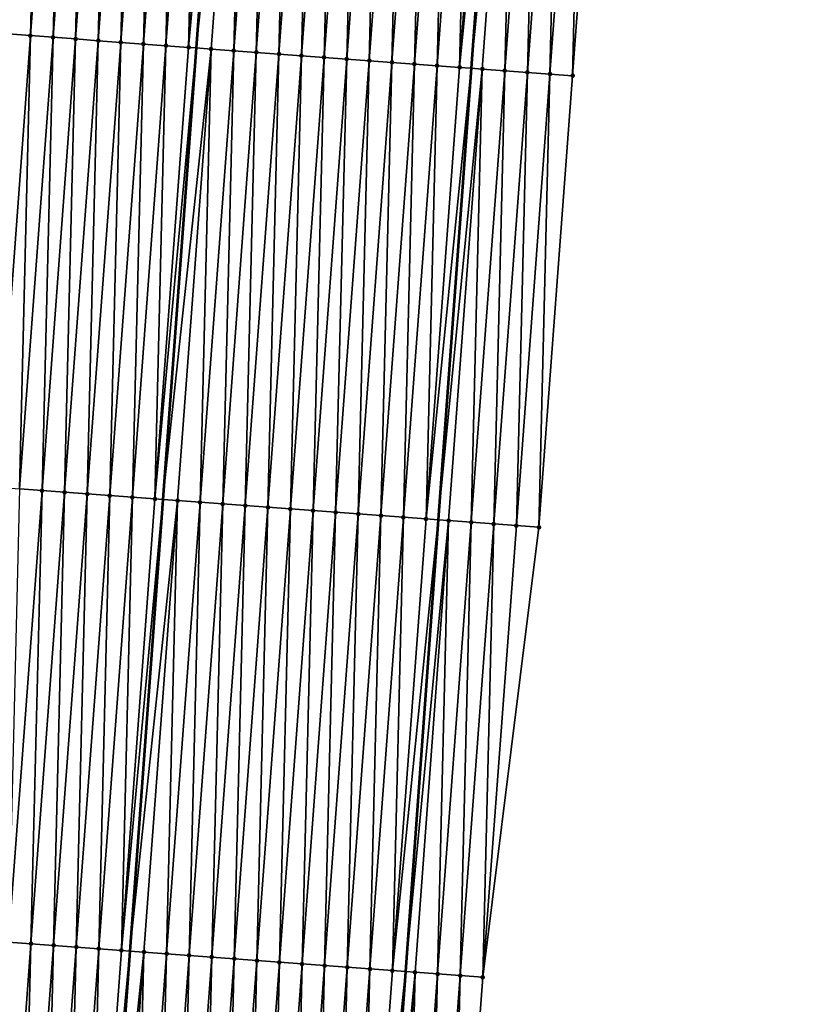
# Model space of a CAD drawing. Header units: feet. Extents: x 2017424 to 2024169, y 808042 to 818730.
# Tile 42 of 256: x 2023513 to 2023548, y 809344 to 809387. Entities that reach past the tile are written whole.
import ezdxf

# ---------------------------------------------------------------- set-up
doc = ezdxf.new("R2010")
doc.units = ezdxf.units.FT
doc.header["$MEASUREMENT"] = 0
for name, color, linetype, lineweight in [('EP_Travel Lane', 172, 'Continuous', 53), ('NB-Road Shots', 141, 'Continuous', 100), ('NB-Road X-Section', 40, 'Continuous', 13), ('STRIPING', 60, 'Continuous', 53)]:
    doc.layers.add(name, color=color, linetype=linetype, lineweight=lineweight)
doc.layers.add('I-77-MM15-17_NB-Surface-BORDER', color=7, linetype='Continuous')
doc.layers.add('I-77-MM15-17_NB-Surface-TIN', color=7, linetype='Continuous')

msp = doc.modelspace()

# ---------------------------------------------------------------- linework, layer by layer
at = {"layer": 'EP_Travel Lane'}
msp.add_polyline3d([(2023545.332341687, 809544.8801068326, 269.8780512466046), (2023543.811232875, 809524.9410547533, 269.5273546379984), (2023542.290104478, 809505.0017459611, 269.1929430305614), (2023540.768961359, 809485.0622441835, 268.8707907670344), (2023539.247784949, 809465.1223060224, 268.5763312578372), (2023537.726597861, 809445.1822278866, 268.2907422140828), (2023536.248737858, 809425.2409076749, 267.9530427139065), (2023534.797047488, 809405.2966975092, 267.6009624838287), (2023533.345340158, 809385.3522543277, 267.2640265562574), (2023531.893600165, 809365.40736241, 266.9562424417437), (2023530.441838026, 809345.4621662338, 266.6682388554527), (2023528.990056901, 809325.516709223, 266.3971813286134), (2023527.538279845, 809305.5713081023, 266.1225111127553), (2023526.086532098, 809285.6263096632, 265.8216495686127)], dxfattribs=at)
at = {"layer": 'I-77-MM15-17_NB-Surface-BORDER', "color": 3, "linetype": 'Continuous', "lineweight": -3}
msp.add_polyline3d([(2023547.696918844, 809544.7050303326, 269.8191792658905), (2023546.212537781, 809524.7632988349, 269.4650470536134), (2023545.72539754, 809504.7473329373, 269.1111517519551), (2023545.238251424, 809484.7312881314, 268.7622777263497), (2023543.753797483, 809464.7885775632, 268.4702764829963), (2023542.269338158, 809444.8457946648, 268.1828496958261), (2023540.785869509, 809424.9051268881, 267.8469744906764), (2023539.302801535, 809404.963088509, 267.5053504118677), (2023537.819712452, 809385.0207662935, 267.1821757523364), (2023536.336611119, 809365.0782793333, 266.8696941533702), (2023533.856216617, 809345.2093229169, 266.5984021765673), (2023532.373073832, 809325.2662785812, 266.3221500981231), (2023529.892658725, 809305.3970451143, 266.0688817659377), (2023529.406806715, 809285.3804380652, 265.7535383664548)], dxfattribs=at)
at = {"layer": 'I-77-MM15-17_NB-Surface-TIN', "color": 128, "linetype": 'Continuous', "lineweight": -3}
for points in [[(2023512.887968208, 809386.8668954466, 267.7004649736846), (2023514.371032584, 809406.8088854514, 268.045240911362), (2023513.373763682, 809406.8827422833, 268.0652144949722)], [(2023512.887968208, 809386.8668954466, 267.7004649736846), (2023513.885229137, 809386.7929314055, 267.6874602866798), (2023514.371032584, 809406.8088854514, 268.045240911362)], [(2023513.885229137, 809386.7929314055, 267.6874602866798), (2023515.368295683, 809406.7349505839, 268.0303396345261), (2023514.371032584, 809406.8088854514, 268.045240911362)], [(2023513.885229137, 809386.7929314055, 267.6874602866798), (2023514.882492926, 809386.7190058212, 267.6719559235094), (2023515.368295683, 809406.7349505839, 268.0303396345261)], [(2023514.882492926, 809386.7190058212, 267.6719559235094), (2023516.365559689, 809406.6610279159, 268.0146454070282), (2023515.368295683, 809406.7349505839, 268.0303396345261)], [(2023514.882492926, 809386.7190058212, 267.6719559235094), (2023515.879760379, 809386.6451294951, 267.6532497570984), (2023516.365559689, 809406.6610279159, 268.0146454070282)], [(2023515.879760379, 809386.6451294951, 267.6532497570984), (2023517.36282794, 809406.5871623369, 267.9952403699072), (2023516.365559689, 809406.6610279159, 268.0146454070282)], [(2023515.879760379, 809386.6451294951, 267.6532497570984), (2023516.877034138, 809386.5713379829, 267.6290306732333), (2023517.36282794, 809406.5871623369, 267.9952403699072)], [(2023516.877034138, 809386.5713379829, 267.6290306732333), (2023518.360102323, 809406.5133791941, 267.9704769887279), (2023517.36282794, 809406.5871623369, 267.9952403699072)], [(2023516.877034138, 809386.5713379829, 267.6290306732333), (2023517.874310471, 809386.4975810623, 267.6025631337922), (2023518.360102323, 809406.5133791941, 267.9704769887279)], [(2023517.874310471, 809386.4975810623, 267.6025631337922), (2023519.357379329, 809406.439631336, 267.9434200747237), (2023518.360102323, 809406.5133791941, 267.9704769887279)], [(2023517.874310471, 809386.4975810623, 267.6025631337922), (2023518.871581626, 809386.4237545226, 267.5806208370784), (2023519.357379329, 809406.439631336, 267.9434200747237)], [(2023518.871581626, 809386.4237545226, 267.5806208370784), (2023520.354652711, 809406.3658347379, 267.9195312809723), (2023519.357379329, 809406.439631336, 267.9434200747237)], [(2023518.871581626, 809386.4237545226, 267.5806208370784), (2023519.868848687, 809386.3498729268, 267.5622572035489), (2023520.354652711, 809406.3658347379, 267.9195312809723)], [(2023519.868848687, 809386.3498729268, 267.5622572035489), (2023521.351918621, 809406.2919376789, 267.9021724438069), (2023520.354652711, 809406.3658347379, 267.9195312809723)], [(2023519.868848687, 809386.3498729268, 267.5622572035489), (2023520.866117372, 809386.2760131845, 267.5424730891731), (2023521.351918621, 809406.2919376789, 267.9021724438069)], [(2023520.866117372, 809386.2760131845, 267.5424730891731), (2023522.349185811, 809406.2180578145, 267.8836959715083), (2023521.351918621, 809406.2919376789, 267.9021724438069)], [(2023520.866117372, 809386.2760131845, 267.5424730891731), (2023522.672019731, 809406.1941393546, 267.8778553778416), (2023522.349185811, 809406.2180578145, 267.8836959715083)], [(2023520.866117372, 809386.2760131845, 267.5424730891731), (2023521.205102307, 809386.2509102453, 267.5355560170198), (2023522.672019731, 809406.1941393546, 267.8778553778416)], [(2023523.346452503, 809406.1441712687, 267.8656537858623), (2023522.672019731, 809406.1941393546, 267.8778553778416), (2023521.205102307, 809386.2509102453, 267.5355560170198)], [(2023521.863386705, 809386.202162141, 267.5221235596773), (2023523.346452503, 809406.1441712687, 267.8656537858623), (2023521.205102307, 809386.2509102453, 267.5355560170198)], [(2023521.863386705, 809386.202162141, 267.5221235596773), (2023522.860661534, 809386.1283849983, 267.4969704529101), (2023523.346452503, 809406.1441712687, 267.8656537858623)], [(2023522.860661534, 809386.1283849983, 267.4969704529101), (2023524.343726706, 809406.0703857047, 267.8410477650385), (2023523.346452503, 809406.1441712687, 267.8656537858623)], [(2023522.860661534, 809386.1283849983, 267.4969704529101), (2023523.857934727, 809386.0545858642, 267.4732467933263), (2023524.343726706, 809406.0703857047, 267.8410477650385)], [(2023523.857934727, 809386.0545858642, 267.4732467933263), (2023525.341001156, 809405.9966034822, 267.8162245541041), (2023524.343726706, 809406.0703857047, 267.8410477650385)], [(2023523.857934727, 809386.0545858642, 267.4732467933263), (2023524.855204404, 809385.9807394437, 267.4525967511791), (2023525.341001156, 809405.9966034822, 267.8162245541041)], [(2023524.855204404, 809385.9807394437, 267.4525967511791), (2023526.338272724, 809405.9227824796, 267.7939220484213), (2023525.341001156, 809405.9966034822, 267.8162245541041)], [(2023524.855204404, 809385.9807394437, 267.4525967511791), (2023525.852469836, 809385.9068359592, 267.4356558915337), (2023526.338272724, 809405.9227824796, 267.7939220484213)], [(2023525.852469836, 809385.9068359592, 267.4356558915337), (2023527.335538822, 809405.8488879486, 267.7763989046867), (2023526.338272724, 809405.9227824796, 267.7939220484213)], [(2023525.852469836, 809385.9068359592, 267.4356558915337), (2023526.849735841, 809385.8329401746, 267.4182145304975), (2023527.335538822, 809405.8488879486, 267.7763989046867)], [(2023526.849735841, 809385.8329401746, 267.4182145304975), (2023528.332804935, 809405.7749936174, 267.7588627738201), (2023527.335538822, 809405.8488879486, 267.7763989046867)], [(2023526.849735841, 809385.8329401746, 267.4182145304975), (2023527.847004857, 809385.7590848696, 267.3981419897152), (2023528.332804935, 809405.7749936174, 267.7588627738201)], [(2023527.847004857, 809385.7590848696, 267.3981419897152), (2023529.330074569, 809405.7011466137, 267.7382503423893), (2023528.332804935, 809405.7749936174, 267.7588627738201)], [(2023527.847004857, 809385.7590848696, 267.3981419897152), (2023528.844279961, 809385.6853114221, 267.3727487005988), (2023529.330074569, 809405.7011466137, 267.7382503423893)], [(2023528.844279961, 809385.6853114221, 267.3727487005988), (2023530.32734997, 809405.6273771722, 267.7125963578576), (2023529.330074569, 809405.7011466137, 267.7382503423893)], [(2023528.844279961, 809385.6853114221, 267.3727487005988), (2023529.841554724, 809385.6115334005, 267.3476527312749), (2023530.32734997, 809405.6273771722, 267.7125963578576)], [(2023529.841554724, 809385.6115334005, 267.3476527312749), (2023531.324625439, 809405.5536086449, 267.6868829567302), (2023530.32734997, 809405.6273771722, 267.7125963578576)], [(2023529.841554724, 809385.6115334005, 267.3476527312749), (2023530.838827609, 809385.537730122, 267.3241984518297), (2023531.324625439, 809405.5536086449, 267.6868829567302)], [(2023530.838827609, 809385.537730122, 267.3241984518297), (2023532.321900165, 809405.4798301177, 267.6618195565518), (2023531.324625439, 809405.5536086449, 267.6868829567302)], [(2023530.838827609, 809385.537730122, 267.3241984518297), (2023531.836098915, 809385.4639056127, 267.3021241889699), (2023532.321900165, 809405.4798301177, 267.6618195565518)], [(2023531.836098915, 809385.4639056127, 267.3021241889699), (2023533.319171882, 809405.4060111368, 267.6393856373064), (2023532.321900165, 809405.4798301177, 267.6618195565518)], [(2023531.836098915, 809385.4639056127, 267.3021241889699), (2023532.833373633, 809385.3901269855, 267.2770675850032), (2023533.319171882, 809405.4060111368, 267.6393856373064)], [(2023532.833373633, 809385.3901269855, 267.2770675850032), (2023534.316443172, 809405.3321864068, 267.6173254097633), (2023533.319171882, 809405.4060111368, 267.6393856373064)], [(2023532.833373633, 809385.3901269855, 267.2770675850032), (2023534.797047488, 809405.2966975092, 267.6009624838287), (2023534.316443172, 809405.3321864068, 267.6173254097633)], [(2023532.833373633, 809385.3901269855, 267.2770675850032), (2023533.345340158, 809385.3522543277, 267.2640265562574), (2023534.797047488, 809405.2966975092, 267.6009624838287)], [(2023535.313728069, 809405.2585446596, 267.5833712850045), (2023534.797047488, 809405.2966975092, 267.6009624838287), (2023533.345340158, 809385.3522543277, 267.2640265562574)], [(2023533.830648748, 809385.3163536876, 267.2516645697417), (2023535.313728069, 809405.2585446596, 267.5833712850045), (2023533.345340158, 809385.3522543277, 267.2640265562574)], [(2023533.830648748, 809385.3163536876, 267.2516645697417), (2023534.827913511, 809385.2424412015, 267.2353088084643), (2023535.313728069, 809405.2585446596, 267.5833712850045)], [(2023534.827913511, 809385.2424412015, 267.2353088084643), (2023536.31099642, 809405.1846804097, 267.5638798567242), (2023535.313728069, 809405.2585446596, 267.5833712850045)], [(2023534.827913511, 809385.2424412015, 267.2353088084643), (2023535.825176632, 809385.16850663, 267.2203885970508), (2023536.31099642, 809405.1846804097, 267.5638798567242)], [(2023535.825176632, 809385.16850663, 267.2203885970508), (2023537.308263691, 809405.1108016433, 267.5453320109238), (2023536.31099642, 809405.1846804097, 267.5638798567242)], [(2023535.825176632, 809385.16850663, 267.2203885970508), (2023536.822443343, 809385.0946203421, 267.2023299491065), (2023537.308263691, 809405.1108016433, 267.5453320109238)], [(2023536.822443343, 809385.0946203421, 267.2023299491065), (2023538.30553098, 809405.0369231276, 267.5267678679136), (2023537.308263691, 809405.1108016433, 267.5453320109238)], [(2023536.822443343, 809385.0946203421, 267.2023299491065), (2023537.819712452, 809385.0207662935, 267.1821757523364), (2023538.30553098, 809405.0369231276, 267.5267678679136)], [(2023537.819712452, 809385.0207662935, 267.1821757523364), (2023539.302801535, 809404.963088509, 267.5053504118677), (2023538.30553098, 809405.0369231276, 267.5267678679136)], [(2023512.402138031, 809366.8505819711, 267.3660464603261), (2023513.885229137, 809386.7929314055, 267.6874602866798), (2023512.887968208, 809386.8668954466, 267.7004649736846)], [(2023512.402138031, 809366.8505819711, 267.3660464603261), (2023513.399402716, 809366.7766684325, 267.3497588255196), (2023513.885229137, 809386.7929314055, 267.6874602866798)], [(2023513.399402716, 809366.7766684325, 267.3497588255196), (2023514.882492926, 809386.7190058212, 267.6719559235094), (2023513.885229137, 809386.7929314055, 267.6874602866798)], [(2023513.399402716, 809366.7766684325, 267.3497588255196), (2023514.396670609, 809366.7027980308, 267.3306672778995), (2023514.882492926, 809386.7190058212, 267.6719559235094)], [(2023514.396670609, 809366.7027980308, 267.3306672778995), (2023515.879760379, 809386.6451294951, 267.6532497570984), (2023514.882492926, 809386.7190058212, 267.6719559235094)], [(2023514.396670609, 809366.7027980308, 267.3306672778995), (2023515.39394396, 809366.6290010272, 267.3068048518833), (2023515.879760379, 809386.6451294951, 267.6532497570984)], [(2023515.39394396, 809366.6290010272, 267.3068048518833), (2023516.877034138, 809386.5713379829, 267.6290306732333), (2023515.879760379, 809386.6451294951, 267.6532497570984)], [(2023515.39394396, 809366.6290010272, 267.3068048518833), (2023516.391219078, 809366.5552277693, 267.2813989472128), (2023516.877034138, 809386.5713379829, 267.6290306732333)], [(2023516.391219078, 809366.5552277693, 267.2813989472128), (2023517.874310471, 809386.4975810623, 267.6025631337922), (2023516.877034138, 809386.5713379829, 267.6290306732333)], [(2023516.391219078, 809366.5552277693, 267.2813989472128), (2023517.388487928, 809366.481370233, 267.2614711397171), (2023517.874310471, 809386.4975810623, 267.6025631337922)], [(2023517.388487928, 809366.481370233, 267.2614711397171), (2023518.871581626, 809386.4237545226, 267.5806208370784), (2023517.874310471, 809386.4975810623, 267.6025631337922)], [(2023517.388487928, 809366.481370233, 267.2614711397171), (2023518.385754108, 809366.4074768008, 267.2438765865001), (2023518.871581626, 809386.4237545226, 267.5806208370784)], [(2023518.385754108, 809366.4074768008, 267.2438765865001), (2023519.868848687, 809386.3498729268, 267.5622572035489), (2023518.871581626, 809386.4237545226, 267.5806208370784)], [(2023518.385754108, 809366.4074768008, 267.2438765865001), (2023519.383017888, 809366.3335510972, 267.2283796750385), (2023519.868848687, 809386.3498729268, 267.5622572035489)], [(2023519.383017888, 809366.3335510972, 267.2283796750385), (2023520.866117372, 809386.2760131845, 267.5424730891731), (2023519.868848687, 809386.3498729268, 267.5622572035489)], [(2023519.383017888, 809366.3335510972, 267.2283796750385), (2023521.205102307, 809386.2509102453, 267.5355560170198), (2023520.866117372, 809386.2760131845, 267.5424730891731)], [(2023519.383017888, 809366.3335510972, 267.2283796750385), (2023519.738151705, 809366.3072300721, 267.2225686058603), (2023521.205102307, 809386.2509102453, 267.5355560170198)], [(2023521.863386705, 809386.202162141, 267.5221235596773), (2023521.205102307, 809386.2509102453, 267.5355560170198), (2023519.738151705, 809366.3072300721, 267.2225686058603)], [(2023520.380282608, 809366.2596380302, 267.2120613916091), (2023521.863386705, 809386.202162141, 267.5221235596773), (2023519.738151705, 809366.3072300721, 267.2225686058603)], [(2023520.380282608, 809366.2596380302, 267.2120613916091), (2023521.377554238, 809366.1858178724, 267.1897039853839), (2023521.863386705, 809386.202162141, 267.5221235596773)], [(2023521.377554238, 809366.1858178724, 267.1897039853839), (2023522.860661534, 809386.1283849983, 267.4969704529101), (2023521.863386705, 809386.202162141, 267.5221235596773)], [(2023521.377554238, 809366.1858178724, 267.1897039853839), (2023522.374825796, 809366.1119967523, 267.1674091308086), (2023522.860661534, 809386.1283849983, 267.4969704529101)], [(2023522.374825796, 809366.1119967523, 267.1674091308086), (2023523.857934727, 809386.0545858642, 267.4732467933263), (2023522.860661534, 809386.1283849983, 267.4969704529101)], [(2023522.374825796, 809366.1119967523, 267.1674091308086), (2023523.37209783, 809366.0381820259, 267.1446986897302), (2023523.857934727, 809386.0545858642, 267.4732467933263)], [(2023523.37209783, 809366.0381820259, 267.1446986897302), (2023524.855204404, 809385.9807394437, 267.4525967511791), (2023523.857934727, 809386.0545858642, 267.4732467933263)], [(2023523.37209783, 809366.0381820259, 267.1446986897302), (2023524.369364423, 809365.964294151, 267.1267428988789), (2023524.855204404, 809385.9807394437, 267.4525967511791)], [(2023524.369364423, 809365.964294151, 267.1267428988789), (2023525.852469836, 809385.9068359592, 267.4356558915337), (2023524.855204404, 809385.9807394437, 267.4525967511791)], [(2023524.369364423, 809365.964294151, 267.1267428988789), (2023525.366629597, 809365.8903871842, 267.1100280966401), (2023525.852469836, 809385.9068359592, 267.4356558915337)], [(2023525.366629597, 809365.8903871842, 267.1100280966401), (2023526.849735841, 809385.8329401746, 267.4182145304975), (2023525.852469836, 809385.9068359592, 267.4356558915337)], [(2023525.366629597, 809365.8903871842, 267.1100280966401), (2023526.363899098, 809365.8165384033, 267.089531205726), (2023526.849735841, 809385.8329401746, 267.4182145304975)], [(2023526.363899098, 809365.8165384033, 267.089531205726), (2023527.847004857, 809385.7590848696, 267.3981419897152), (2023526.849735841, 809385.8329401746, 267.4182145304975)], [(2023526.363899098, 809365.8165384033, 267.089531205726), (2023527.361175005, 809365.7427757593, 267.063435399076), (2023527.847004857, 809385.7590848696, 267.3981419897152)], [(2023527.361175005, 809365.7427757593, 267.063435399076), (2023528.844279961, 809385.6853114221, 267.3727487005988), (2023527.847004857, 809385.7590848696, 267.3981419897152)], [(2023527.361175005, 809365.7427757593, 267.063435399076), (2023528.358449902, 809365.6689995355, 267.0382222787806), (2023528.844279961, 809385.6853114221, 267.3727487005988)], [(2023528.358449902, 809365.6689995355, 267.0382222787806), (2023529.841554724, 809385.6115334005, 267.3476527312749), (2023528.844279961, 809385.6853114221, 267.3727487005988)], [(2023528.358449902, 809365.6689995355, 267.0382222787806), (2023529.355722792, 809365.5951963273, 267.0147631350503), (2023529.841554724, 809385.6115334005, 267.3476527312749)], [(2023529.355722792, 809365.5951963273, 267.0147631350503), (2023530.838827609, 809385.537730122, 267.3241984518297), (2023529.841554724, 809385.6115334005, 267.3476527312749)], [(2023529.355722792, 809365.5951963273, 267.0147631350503), (2023530.352994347, 809365.5213751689, 266.9924707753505), (2023530.838827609, 809385.537730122, 267.3241984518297)], [(2023530.352994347, 809365.5213751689, 266.9924707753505), (2023531.836098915, 809385.4639056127, 267.3021241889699), (2023530.838827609, 809385.537730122, 267.3241984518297)], [(2023530.352994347, 809365.5213751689, 266.9924707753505), (2023531.350264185, 809365.4475309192, 266.971679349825), (2023531.836098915, 809385.4639056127, 267.3021241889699)], [(2023531.350264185, 809365.4475309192, 266.971679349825), (2023532.833373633, 809385.3901269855, 267.2770675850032), (2023531.836098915, 809385.4639056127, 267.3021241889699)], [(2023531.350264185, 809365.4475309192, 266.971679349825), (2023533.345340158, 809385.3522543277, 267.2640265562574), (2023532.833373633, 809385.3901269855, 267.2770675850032)], [(2023531.350264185, 809365.4475309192, 266.971679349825), (2023531.893600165, 809365.40736241, 266.9562424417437), (2023533.345340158, 809385.3522543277, 267.2640265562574)], [(2023533.830648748, 809385.3163536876, 267.2516645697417), (2023533.345340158, 809385.3522543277, 267.2640265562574), (2023531.893600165, 809365.40736241, 266.9562424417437)], [(2023532.347542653, 809365.3738027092, 266.9433453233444), (2023533.830648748, 809385.3163536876, 267.2516645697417), (2023531.893600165, 809365.40736241, 266.9562424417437)], [(2023532.347542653, 809365.3738027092, 266.9433453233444), (2023533.344813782, 809365.2999758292, 266.9214248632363), (2023533.830648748, 809385.3163536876, 267.2516645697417)], [(2023533.344813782, 809365.2999758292, 266.9214248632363), (2023534.827913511, 809385.2424412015, 267.2353088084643), (2023533.830648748, 809385.3163536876, 267.2516645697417)], [(2023533.344813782, 809365.2999758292, 266.9214248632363), (2023534.342079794, 809365.2260801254, 266.903977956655), (2023534.827913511, 809385.2424412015, 267.2353088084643)], [(2023534.342079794, 809365.2260801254, 266.903977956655), (2023535.825176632, 809385.16850663, 267.2203885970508), (2023534.827913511, 809385.2424412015, 267.2353088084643)], [(2023534.342079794, 809365.2260801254, 266.903977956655), (2023535.339345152, 809365.1521756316, 266.8871024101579), (2023535.825176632, 809385.16850663, 267.2203885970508)], [(2023535.339345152, 809365.1521756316, 266.8871024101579), (2023536.822443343, 809385.0946203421, 267.2023299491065), (2023535.825176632, 809385.16850663, 267.2203885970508)], [(2023535.339345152, 809365.1521756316, 266.8871024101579), (2023536.336611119, 809365.0782793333, 266.8696941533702), (2023536.822443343, 809385.0946203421, 267.2023299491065)], [(2023536.336611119, 809365.0782793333, 266.8696941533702), (2023537.819712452, 809385.0207662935, 267.1821757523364), (2023536.822443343, 809385.0946203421, 267.2023299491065)], [(2023512.913540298, 809346.7599214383, 267.0435193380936), (2023514.396670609, 809366.7027980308, 267.3306672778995), (2023513.399402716, 809366.7766684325, 267.3497588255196)], [(2023512.913540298, 809346.7599214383, 267.0435193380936), (2023513.910810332, 809346.686079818, 267.022556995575), (2023514.396670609, 809366.7027980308, 267.3306672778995)], [(2023513.910810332, 809346.686079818, 267.022556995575), (2023515.39394396, 809366.6290010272, 267.3068048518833), (2023514.396670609, 809366.7027980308, 267.3306672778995)], [(2023513.910810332, 809346.686079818, 267.022556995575), (2023514.908083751, 809346.6122837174, 266.9986358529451), (2023515.39394396, 809366.6290010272, 267.3068048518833)], [(2023514.908083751, 809346.6122837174, 266.9986358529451), (2023516.391219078, 809366.5552277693, 267.2813989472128), (2023515.39394396, 809366.6290010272, 267.3068048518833)], [(2023514.908083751, 809346.6122837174, 266.9986358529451), (2023515.905351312, 809346.5384088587, 266.9798340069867), (2023516.391219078, 809366.5552277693, 267.2813989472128)], [(2023515.905351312, 809346.5384088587, 266.9798340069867), (2023517.388487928, 809366.481370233, 267.2614711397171), (2023516.391219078, 809366.5552277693, 267.2813989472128)], [(2023515.905351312, 809346.5384088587, 266.9798340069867), (2023516.902616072, 809346.4644963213, 266.96348128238), (2023517.388487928, 809366.481370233, 267.2614711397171)], [(2023516.902616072, 809346.4644963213, 266.96348128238), (2023518.385754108, 809366.4074768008, 267.2438765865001), (2023517.388487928, 809366.481370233, 267.2614711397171)], [(2023516.902616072, 809346.4644963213, 266.96348128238), (2023517.899874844, 809346.3905032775, 266.9523614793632), (2023518.385754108, 809366.4074768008, 267.2438765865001)], [(2023517.899874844, 809346.3905032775, 266.9523614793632), (2023519.383017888, 809366.3335510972, 267.2283796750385), (2023518.385754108, 809366.4074768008, 267.2438765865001)], [(2023517.899874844, 809346.3905032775, 266.9523614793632), (2023519.738151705, 809366.3072300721, 267.2225686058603), (2023519.383017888, 809366.3335510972, 267.2283796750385)], [(2023517.899874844, 809346.3905032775, 266.9523614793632), (2023518.27116053, 809346.3629982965, 266.9454358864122), (2023519.738151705, 809366.3072300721, 267.2225686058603)], [(2023520.380282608, 809366.2596380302, 267.2120613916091), (2023519.738151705, 809366.3072300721, 267.2225686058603), (2023518.27116053, 809346.3629982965, 266.9454358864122)], [(2023518.897142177, 809346.3166253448, 266.9337594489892), (2023520.380282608, 809366.2596380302, 267.2120613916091), (2023518.27116053, 809346.3629982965, 266.9454358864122)], [(2023518.897142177, 809346.3166253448, 266.9337594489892), (2023519.894417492, 809346.2428547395, 266.9081811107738), (2023520.380282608, 809366.2596380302, 267.2120613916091)], [(2023519.894417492, 809346.2428547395, 266.9081811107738), (2023521.377554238, 809366.1858178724, 267.1897039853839), (2023520.380282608, 809366.2596380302, 267.2120613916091)], [(2023519.894417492, 809346.2428547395, 266.9081811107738), (2023520.89169043, 809346.1690521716, 266.8846803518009), (2023521.377554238, 809366.1858178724, 267.1897039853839)], [(2023520.89169043, 809346.1690521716, 266.8846803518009), (2023522.374825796, 809366.1119967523, 267.1674091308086), (2023521.377554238, 809366.1858178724, 267.1897039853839)], [(2023520.89169043, 809346.1690521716, 266.8846803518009), (2023521.888960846, 809346.0952156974, 266.8633835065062), (2023522.374825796, 809366.1119967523, 267.1674091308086)], [(2023521.888960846, 809346.0952156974, 266.8633835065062), (2023523.37209783, 809366.0381820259, 267.1446986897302), (2023522.374825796, 809366.1119967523, 267.1674091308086)], [(2023521.888960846, 809346.0952156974, 266.8633835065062), (2023522.886227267, 809346.0213255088, 266.8455781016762), (2023523.37209783, 809366.0381820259, 267.1446986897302)], [(2023522.886227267, 809346.0213255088, 266.8455781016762), (2023524.369364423, 809365.964294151, 267.1267428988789), (2023523.37209783, 809366.0381820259, 267.1446986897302)], [(2023522.886227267, 809346.0213255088, 266.8455781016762), (2023523.883492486, 809345.9474191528, 266.8288235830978), (2023524.369364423, 809365.964294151, 267.1267428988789)], [(2023523.883492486, 809345.9474191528, 266.8288235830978), (2023525.366629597, 809365.8903871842, 267.1100280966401), (2023524.369364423, 809365.964294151, 267.1267428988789)], [(2023523.883492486, 809345.9474191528, 266.8288235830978), (2023524.880764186, 809345.8735999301, 266.8064053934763), (2023525.366629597, 809365.8903871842, 267.1100280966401)], [(2023524.880764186, 809345.8735999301, 266.8064053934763), (2023526.363899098, 809365.8165384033, 267.089531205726), (2023525.366629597, 809365.8903871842, 267.1100280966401)], [(2023524.880764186, 809345.8735999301, 266.8064053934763), (2023525.878041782, 809345.7998600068, 266.7788327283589), (2023526.363899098, 809365.8165384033, 267.089531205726)], [(2023525.878041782, 809345.7998600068, 266.7788327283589), (2023527.361175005, 809365.7427757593, 267.063435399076), (2023526.363899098, 809365.8165384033, 267.089531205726)], [(2023525.878041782, 809345.7998600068, 266.7788327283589), (2023526.875317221, 809345.7260910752, 266.7531455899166), (2023527.361175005, 809365.7427757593, 267.063435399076)], [(2023526.875317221, 809345.7260910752, 266.7531455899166), (2023528.358449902, 809365.6689995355, 267.0382222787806), (2023527.361175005, 809365.7427757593, 267.063435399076)], [(2023526.875317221, 809345.7260910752, 266.7531455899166), (2023527.872590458, 809345.6522925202, 266.7293839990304), (2023528.358449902, 809365.6689995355, 267.0382222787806)], [(2023527.872590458, 809345.6522925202, 266.7293839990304), (2023529.355722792, 809365.5951963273, 267.0147631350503), (2023528.358449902, 809365.6689995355, 267.0382222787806)], [(2023527.872590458, 809345.6522925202, 266.7293839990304), (2023528.86986158, 809345.578465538, 266.7074701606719), (2023529.355722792, 809365.5951963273, 267.0147631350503)], [(2023528.86986158, 809345.578465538, 266.7074701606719), (2023530.352994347, 809365.5213751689, 266.9924707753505), (2023529.355722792, 809365.5951963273, 267.0147631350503)], [(2023528.86986158, 809345.578465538, 266.7074701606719), (2023529.867136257, 809345.5046863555, 266.6824493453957), (2023530.352994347, 809365.5213751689, 266.9924707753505)], [(2023529.867136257, 809345.5046863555, 266.6824493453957), (2023531.350264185, 809365.4475309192, 266.971679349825), (2023530.352994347, 809365.5213751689, 266.9924707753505)], [(2023529.867136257, 809345.5046863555, 266.6824493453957), (2023531.893600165, 809365.40736241, 266.9562424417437), (2023531.350264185, 809365.4475309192, 266.971679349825)], [(2023529.867136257, 809345.5046863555, 266.6824493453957), (2023530.441838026, 809345.4621662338, 266.6682388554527), (2023531.893600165, 809365.40736241, 266.9562424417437)], [(2023532.347542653, 809365.3738027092, 266.9433453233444), (2023531.893600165, 809365.40736241, 266.9562424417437), (2023530.441838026, 809345.4621662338, 266.6682388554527)], [(2023530.86441052, 809345.4309016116, 266.657790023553), (2023532.347542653, 809365.3738027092, 266.9433453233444), (2023530.441838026, 809345.4621662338, 266.6682388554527)], [(2023530.86441052, 809345.4309016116, 266.657790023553), (2023531.8616815, 809345.3570727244, 266.6360000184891), (2023532.347542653, 809365.3738027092, 266.9433453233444)], [(2023531.8616815, 809345.3570727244, 266.6360000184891), (2023533.344813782, 809365.2999758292, 266.9214248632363), (2023532.347542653, 809365.3738027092, 266.9433453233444)], [(2023531.8616815, 809345.3570727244, 266.6360000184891), (2023532.858948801, 809345.2831943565, 266.6174262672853), (2023533.344813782, 809365.2999758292, 266.9214248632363)], [(2023532.858948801, 809345.2831943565, 266.6174262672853), (2023534.342079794, 809365.2260801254, 266.903977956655), (2023533.344813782, 809365.2999758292, 266.9214248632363)], [(2023532.858948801, 809345.2831943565, 266.6174262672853), (2023533.856216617, 809345.2093229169, 266.5984021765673), (2023534.342079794, 809365.2260801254, 266.903977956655)], [(2023533.856216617, 809345.2093229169, 266.5984021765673), (2023535.339345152, 809365.1521756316, 266.8871024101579), (2023534.342079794, 809365.2260801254, 266.903977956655)], [(2023533.856216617, 809345.2093229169, 266.5984021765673), (2023536.336611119, 809365.0782793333, 266.8696941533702), (2023535.339345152, 809365.1521756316, 266.8871024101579)], [(2023512.427656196, 809326.7428828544, 266.7562317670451), (2023513.910810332, 809346.686079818, 267.022556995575), (2023512.913540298, 809346.7599214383, 267.0435193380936)], [(2023512.427656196, 809326.7428828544, 266.7562317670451), (2023513.424928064, 809326.6690659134, 266.7336649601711), (2023513.910810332, 809346.686079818, 267.022556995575)], [(2023513.424928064, 809326.6690659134, 266.7336649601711), (2023514.908083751, 809346.6122837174, 266.9986358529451), (2023513.910810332, 809346.686079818, 267.022556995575)], [(2023513.424928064, 809326.6690659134, 266.7336649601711), (2023514.422196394, 809326.5952013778, 266.7141918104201), (2023514.908083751, 809346.6122837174, 266.9986358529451)], [(2023514.422196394, 809326.5952013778, 266.7141918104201), (2023515.905351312, 809346.5384088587, 266.9798340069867), (2023514.908083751, 809346.6122837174, 266.9986358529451)], [(2023514.422196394, 809326.5952013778, 266.7141918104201), (2023515.419460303, 809326.5212774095, 266.6985818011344), (2023515.905351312, 809346.5384088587, 266.9798340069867)], [(2023515.419460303, 809326.5212774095, 266.6985818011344), (2023516.902616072, 809346.4644963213, 266.96348128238), (2023515.905351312, 809346.5384088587, 266.9798340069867)], [(2023515.419460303, 809326.5212774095, 266.6985818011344), (2023516.416722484, 809326.4473301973, 266.684482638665), (2023516.902616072, 809346.4644963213, 266.96348128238)], [(2023516.416722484, 809326.4473301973, 266.684482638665), (2023517.899874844, 809346.3905032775, 266.9523614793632), (2023516.902616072, 809346.4644963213, 266.96348128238)], [(2023516.416722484, 809326.4473301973, 266.684482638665), (2023518.27116053, 809346.3629982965, 266.9454358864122), (2023517.899874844, 809346.3905032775, 266.9523614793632)], [(2023516.416722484, 809326.4473301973, 266.684482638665), (2023516.804158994, 809326.4186256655, 266.6774555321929), (2023518.27116053, 809346.3629982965, 266.9454358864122)], [(2023518.897142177, 809346.3166253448, 266.9337594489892), (2023518.27116053, 809346.3629982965, 266.9454358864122), (2023516.804158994, 809326.4186256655, 266.6774555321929)], [(2023517.413989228, 809326.3734443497, 266.6663947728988), (2023518.897142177, 809346.3166253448, 266.9337594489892), (2023516.804158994, 809326.4186256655, 266.6774555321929)], [(2023517.413989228, 809326.3734443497, 266.6663947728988), (2023518.411261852, 809326.2996375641, 266.6431678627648), (2023518.897142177, 809346.3166253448, 266.9337594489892)], [(2023518.411261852, 809326.2996375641, 266.6431678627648), (2023519.894417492, 809346.2428547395, 266.9081811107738), (2023518.897142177, 809346.3166253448, 266.9337594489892)], [(2023518.411261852, 809326.2996375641, 266.6431678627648), (2023519.408535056, 809326.2258385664, 266.6194347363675), (2023519.894417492, 809346.2428547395, 266.9081811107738)], [(2023519.408535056, 809326.2258385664, 266.6194347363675), (2023520.89169043, 809346.1690521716, 266.8846803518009), (2023519.894417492, 809346.2428547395, 266.9081811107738)], [(2023519.408535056, 809326.2258385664, 266.6194347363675), (2023520.405805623, 809326.1520041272, 266.5980053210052), (2023520.89169043, 809346.1690521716, 266.8846803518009)], [(2023520.405805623, 809326.1520041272, 266.5980053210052), (2023521.888960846, 809346.0952156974, 266.8633835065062), (2023520.89169043, 809346.1690521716, 266.8846803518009)], [(2023520.405805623, 809326.1520041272, 266.5980053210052), (2023521.403072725, 809326.078123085, 266.5796051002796), (2023521.888960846, 809346.0952156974, 266.8633835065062)], [(2023521.403072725, 809326.078123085, 266.5796051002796), (2023522.886227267, 809346.0213255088, 266.8455781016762), (2023521.888960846, 809346.0952156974, 266.8633835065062)], [(2023521.403072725, 809326.078123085, 266.5796051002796), (2023522.400340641, 809326.0042529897, 266.5604933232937), (2023522.886227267, 809346.0213255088, 266.8455781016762)], [(2023522.400340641, 809326.0042529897, 266.5604933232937), (2023523.883492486, 809345.9474191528, 266.8288235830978), (2023522.886227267, 809346.0213255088, 266.8455781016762)], [(2023522.400340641, 809326.0042529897, 266.5604933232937), (2023523.39761462, 809325.9304644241, 266.5360821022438), (2023523.883492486, 809345.9474191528, 266.8288235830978)], [(2023523.39761462, 809325.9304644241, 266.5360821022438), (2023524.880764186, 809345.8735999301, 266.8064053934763), (2023523.883492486, 809345.9474191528, 266.8288235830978)], [(2023523.39761462, 809325.9304644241, 266.5360821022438), (2023524.394890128, 809325.856696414, 266.510334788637), (2023524.880764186, 809345.8735999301, 266.8064053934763)], [(2023524.394890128, 809325.856696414, 266.510334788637), (2023525.878041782, 809345.7998600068, 266.7788327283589), (2023524.880764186, 809345.8735999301, 266.8064053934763)], [(2023524.394890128, 809325.856696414, 266.510334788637), (2023525.392166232, 809325.7829364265, 266.4840659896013), (2023525.878041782, 809345.7998600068, 266.7788327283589)], [(2023525.392166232, 809325.7829364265, 266.4840659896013), (2023526.875317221, 809345.7260910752, 266.7531455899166), (2023525.878041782, 809345.7998600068, 266.7788327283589)], [(2023525.392166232, 809325.7829364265, 266.4840659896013), (2023526.389438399, 809325.7091234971, 266.4612384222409), (2023526.875317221, 809345.7260910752, 266.7531455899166)], [(2023526.389438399, 809325.7091234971, 266.4612384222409), (2023527.872590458, 809345.6522925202, 266.7293839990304), (2023526.875317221, 809345.7260910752, 266.7531455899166)], [(2023526.389438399, 809325.7091234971, 266.4612384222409), (2023527.386711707, 809325.6353259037, 266.4374140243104), (2023527.872590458, 809345.6522925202, 266.7293839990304)], [(2023527.386711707, 809325.6353259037, 266.4374140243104), (2023528.86986158, 809345.578465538, 266.7074701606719), (2023527.872590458, 809345.6522925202, 266.7293839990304)], [(2023527.386711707, 809325.6353259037, 266.4374140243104), (2023528.383986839, 809325.5615528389, 266.4119952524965), (2023528.86986158, 809345.578465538, 266.7074701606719)], [(2023528.383986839, 809325.5615528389, 266.4119952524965), (2023529.867136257, 809345.5046863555, 266.6824493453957), (2023528.86986158, 809345.578465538, 266.7074701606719)], [(2023528.383986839, 809325.5615528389, 266.4119952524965), (2023530.441838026, 809345.4621662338, 266.6682388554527), (2023529.867136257, 809345.5046863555, 266.6824493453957)], [(2023528.383986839, 809325.5615528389, 266.4119952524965), (2023528.990056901, 809325.516709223, 266.3971813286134), (2023530.441838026, 809345.4621662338, 266.6682388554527)], [(2023530.86441052, 809345.4309016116, 266.657790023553), (2023530.441838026, 809345.4621662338, 266.6682388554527), (2023528.990056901, 809325.516709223, 266.3971813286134)], [(2023529.381260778, 809325.4877637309, 266.3876192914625), (2023530.86441052, 809345.4309016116, 266.657790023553), (2023528.990056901, 809325.516709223, 266.3971813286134)], [(2023529.381260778, 809325.4877637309, 266.3876192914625), (2023530.378532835, 809325.4139493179, 266.3648881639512), (2023530.86441052, 809345.4309016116, 266.657790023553)], [(2023530.378532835, 809325.4139493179, 266.3648881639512), (2023531.8616815, 809345.3570727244, 266.6360000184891), (2023530.86441052, 809345.4309016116, 266.657790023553)], [(2023530.378532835, 809325.4139493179, 266.3648881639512), (2023531.37580305, 809325.340110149, 266.3437661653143), (2023531.8616815, 809345.3570727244, 266.6360000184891)], [(2023531.37580305, 809325.340110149, 266.3437661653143), (2023532.858948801, 809345.2831943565, 266.6174262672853), (2023531.8616815, 809345.3570727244, 266.6360000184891)], [(2023531.37580305, 809325.340110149, 266.3437661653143), (2023532.373073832, 809325.2662785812, 266.3221500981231), (2023532.858948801, 809345.2831943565, 266.6174262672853)], [(2023532.373073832, 809325.2662785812, 266.3221500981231), (2023533.856216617, 809345.2093229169, 266.5984021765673), (2023532.858948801, 809345.2831943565, 266.6174262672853)]]:
    msp.add_3dface(points, dxfattribs=at)
at = {"layer": 'NB-Road Shots', "lineweight": 100}
for p in [(2023513.885229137, 809386.7929314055, 267.6874602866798), (2023514.882492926, 809386.7190058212, 267.6719559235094), (2023515.879760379, 809386.6451294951, 267.6532497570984), (2023516.877034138, 809386.5713379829, 267.6290306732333), (2023517.874310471, 809386.4975810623, 267.6025631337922), (2023518.871581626, 809386.4237545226, 267.5806208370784), (2023519.868848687, 809386.3498729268, 267.5622572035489), (2023520.866117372, 809386.2760131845, 267.5424730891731), (2023521.863386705, 809386.202162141, 267.5221235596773), (2023522.860661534, 809386.1283849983, 267.4969704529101), (2023523.857934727, 809386.0545858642, 267.4732467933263), (2023524.855204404, 809385.9807394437, 267.4525967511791), (2023525.852469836, 809385.9068359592, 267.4356558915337), (2023526.849735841, 809385.8329401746, 267.4182145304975), (2023527.847004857, 809385.7590848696, 267.3981419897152), (2023528.844279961, 809385.6853114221, 267.3727487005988), (2023529.841554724, 809385.6115334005, 267.3476527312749), (2023530.838827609, 809385.537730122, 267.3241984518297), (2023531.836098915, 809385.4639056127, 267.3021241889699), (2023532.833373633, 809385.3901269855, 267.2770675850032), (2023533.830648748, 809385.3163536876, 267.2516645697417), (2023534.827913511, 809385.2424412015, 267.2353088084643), (2023535.825176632, 809385.16850663, 267.2203885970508), (2023536.822443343, 809385.0946203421, 267.2023299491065), (2023537.819712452, 809385.0207662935, 267.1821757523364), (2023514.396670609, 809366.7027980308, 267.3306672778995), (2023515.39394396, 809366.6290010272, 267.3068048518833), (2023516.391219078, 809366.5552277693, 267.2813989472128), (2023517.388487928, 809366.481370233, 267.2614711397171), (2023518.385754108, 809366.4074768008, 267.2438765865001), (2023519.383017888, 809366.3335510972, 267.2283796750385), (2023520.380282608, 809366.2596380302, 267.2120613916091), (2023521.377554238, 809366.1858178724, 267.1897039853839), (2023522.374825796, 809366.1119967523, 267.1674091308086), (2023523.37209783, 809366.0381820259, 267.1446986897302), (2023524.369364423, 809365.964294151, 267.1267428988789), (2023525.366629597, 809365.8903871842, 267.1100280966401), (2023526.363899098, 809365.8165384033, 267.089531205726), (2023527.361175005, 809365.7427757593, 267.063435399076), (2023528.358449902, 809365.6689995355, 267.0382222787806), (2023529.355722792, 809365.5951963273, 267.0147631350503), (2023530.352994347, 809365.5213751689, 266.9924707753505), (2023531.350264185, 809365.4475309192, 266.971679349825), (2023532.347542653, 809365.3738027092, 266.9433453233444), (2023533.344813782, 809365.2999758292, 266.9214248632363), (2023534.342079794, 809365.2260801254, 266.903977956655), (2023535.339345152, 809365.1521756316, 266.8871024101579), (2023536.336611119, 809365.0782793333, 266.8696941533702), (2023513.910810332, 809346.686079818, 267.022556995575), (2023514.908083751, 809346.6122837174, 266.9986358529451), (2023515.905351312, 809346.5384088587, 266.9798340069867), (2023516.902616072, 809346.4644963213, 266.96348128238), (2023517.899874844, 809346.3905032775, 266.9523614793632), (2023518.897142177, 809346.3166253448, 266.9337594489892), (2023519.894417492, 809346.2428547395, 266.9081811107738), (2023520.89169043, 809346.1690521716, 266.8846803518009), (2023521.888960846, 809346.0952156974, 266.8633835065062), (2023522.886227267, 809346.0213255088, 266.8455781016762), (2023523.883492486, 809345.9474191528, 266.8288235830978), (2023524.880764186, 809345.8735999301, 266.8064053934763), (2023525.878041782, 809345.7998600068, 266.7788327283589), (2023526.875317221, 809345.7260910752, 266.7531455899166), (2023527.872590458, 809345.6522925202, 266.7293839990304), (2023528.86986158, 809345.578465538, 266.7074701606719), (2023529.867136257, 809345.5046863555, 266.6824493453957), (2023530.86441052, 809345.4309016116, 266.657790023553), (2023531.8616815, 809345.3570727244, 266.6360000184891), (2023532.858948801, 809345.2831943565, 266.6174262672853), (2023533.856216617, 809345.2093229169, 266.5984021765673)]:
    msp.add_point(p, dxfattribs=at)
at = {"layer": 'NB-Road X-Section', "extrusion": (0.07415528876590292, 0.9971274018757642, 0.01542522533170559), "elevation": 957120.1355686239, "flags": 128}
msp.add_lwpolyline([(-1957937.776171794, -14498.33653704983), (-1957936.776171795, -14498.31638045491), (-1957935.776171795, -14498.29831965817), (-1957934.776171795, -14498.2833976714), (-1957933.776171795, -14498.26703996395), (-1957932.776171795, -14498.24163392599), (-1957931.776171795, -14498.21657434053), (-1957930.776171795, -14498.19449745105), (-1957929.776171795, -14498.17104038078), (-1957928.776171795, -14498.14594142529), (-1957927.776171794, -14498.12054511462), (-1957926.776171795, -14498.10047018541), (-1957925.776171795, -14498.08302674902), (-1957924.776171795, -14498.06608387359), (-1957923.776171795, -14498.04543137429), (-1957922.776171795, -14498.02170489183), (-1957921.776171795, -14497.99654879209), (-1957920.776171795, -14497.9761968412), (-1957919.776171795, -14497.95641037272), (-1957918.776171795, -14497.9380445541), (-1957917.776171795, -14497.91609964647), (-1957916.776171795, -14497.88962895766), (-1957915.776171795, -14497.86540699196), (-1957914.776171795, -14497.8466985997), (-1957913.776171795, -14497.83119239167), (-1957912.776171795, -14497.81818615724), (-1957911.776171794, -14497.79820656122), (-1957910.776171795, -14497.76819958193), (-1957909.776171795, -14497.74537209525), (-1957909.157505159, -14497.73792546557), (-1957909.132171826, -14497.73790348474), (-1957908.776171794, -14497.74336535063), (-1957907.776171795, -14497.76404471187), (-1957906.776171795, -14497.79198362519), (-1957906.074552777, -14497.81193618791), (-1957905.776171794, -14497.82630863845), (-1957905.030362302, -14497.84853427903), (-1957904.776171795, -14497.83943680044), (-1957903.776171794, -14497.85122946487), (-1957902.776171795, -14497.87383697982), (-1957901.776171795, -14497.90337173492), (-1957900.776171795, -14497.93450467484), (-1957899.776171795, -14497.9610424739), (-1957898.776171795, -14497.98628330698), (-1957897.776171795, -14498.00777507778), (-1957897.667314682, -14498.0113670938), (-1957896.776171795, -14498.05418573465), (-1957895.776171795, -14498.10104498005), (-1957894.776171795, -14498.13388144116), (-1957893.776171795, -14498.17231038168), (-1957892.776171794, -14498.20450842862), (-1957891.776171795, -14498.23927542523)], dxfattribs=at)
at = {"layer": 'NB-Road X-Section', "extrusion": (0.07415529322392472, 0.9971274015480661, 0.01542522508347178), "elevation": 957100.1443241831, "flags": 128}
msp.add_lwpolyline([(-1957937.771892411, -14498.34041201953), (-1957936.77189241, -14498.32300169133), (-1957935.77189241, -14498.30612413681), (-1957934.77189241, -14498.28867515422), (-1957933.771892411, -14498.2667520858), (-1957932.771892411, -14498.23841468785), (-1957931.771892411, -14498.21762078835), (-1957930.771892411, -14498.19532577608), (-1957929.771892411, -14498.17186384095), (-1957928.771892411, -14498.14664772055), (-1957927.77189241, -14498.12054880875), (-1957926.771892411, -14498.10004947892), (-1957925.771892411, -14498.08333268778), (-1957924.771892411, -14498.06537476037), (-1957923.77189241, -14498.04266161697), (-1957922.771892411, -14498.02036410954), (-1957921.77189241, -14497.998004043), (-1957920.771892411, -14497.98168381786), (-1957919.771892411, -14497.96618506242), (-1957918.771892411, -14497.94858841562), (-1957917.77189241, -14497.92865823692), (-1957916.771892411, -14497.9032493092), (-1957915.771892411, -14497.87938404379), (-1957914.771892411, -14497.86029022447), (-1957913.771892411, -14497.8440006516), (-1957912.771892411, -14497.83020326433), (-1957911.771892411, -14497.8121560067), (-1957910.771892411, -14497.78999034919), (-1957909.77189241, -14497.77062784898), (-1957909.074383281, -14497.75890481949), (-1957909.0054309, -14497.75882841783), (-1957908.77189241, -14497.7598840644), (-1957907.771892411, -14497.776910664), (-1957906.771892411, -14497.80049990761), (-1957906.737526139, -14497.80129979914), (-1957905.77189241, -14497.82400445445), (-1957904.77189241, -14497.83908817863), (-1957903.771892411, -14497.85238782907), (-1957902.771892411, -14497.87557268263), (-1957901.771892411, -14497.90700500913), (-1957900.77189241, -14497.92880439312), (-1957899.771892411, -14497.95325667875), (-1957898.771892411, -14497.98077340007), (-1957897.77189241, -14498.00867581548), (-1957896.77189241, -14498.04301994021), (-1957895.771892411, -14498.08762434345), (-1957894.77189241, -14498.1178908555), (-1957893.771892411, -14498.15217236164), (-1957892.77189241, -14498.179039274), (-1957891.77189241, -14498.20588781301)], dxfattribs=at)
at = {"layer": 'NB-Road X-Section', "extrusion": (0.07415529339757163, 0.9971274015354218, 0.01542522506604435), "elevation": 957080.144665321, "flags": 128}
msp.add_lwpolyline([(-1957936.771725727, -14498.30318364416), (-1957935.771725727, -14498.28415728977), (-1957934.771725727, -14498.26558132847), (-1957933.771725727, -14498.24378873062), (-1957932.771725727, -14498.21912647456), (-1957931.771725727, -14498.19410268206), (-1957930.771725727, -14498.17218623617), (-1957929.771725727, -14498.14842181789), (-1957928.771725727, -14498.12273162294), (-1957927.771725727, -14498.09515567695), (-1957926.771725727, -14498.07273481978), (-1957925.771725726, -14498.05597830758), (-1957924.771725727, -14498.03817078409), (-1957923.771725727, -14498.01687140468), (-1957922.771725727, -14497.99336784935), (-1957921.771725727, -14497.96778646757), (-1957920.771725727, -14497.94918222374), (-1957919.771725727, -14497.93806109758), (-1957918.771725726, -14497.92170642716), (-1957917.771725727, -14497.90290234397), (-1957916.771725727, -14497.87897835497), (-1957915.771725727, -14497.85801351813), (-1957914.771725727, -14497.84002210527), (-1957913.771725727, -14497.82640414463), (-1957912.771725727, -14497.8148893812), (-1957911.771725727, -14497.79678504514), (-1957910.771725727, -14497.77659513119), (-1957909.771725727, -14497.75994807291), (-1957909.191865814, -14497.75337659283), (-1957909.143865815, -14497.75331378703), (-1957908.771725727, -14497.75599211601), (-1957908.566818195, -14497.75875259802), (-1957907.771725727, -14497.77081306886), (-1957906.771725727, -14497.79183598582), (-1957905.771725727, -14497.81085782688), (-1957904.771725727, -14497.8239320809), (-1957903.771725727, -14497.83930701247), (-1957902.771725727, -14497.8579990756), (-1957901.771725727, -14497.88363546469), (-1957900.771725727, -14497.91148679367), (-1957899.771725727, -14497.94424470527), (-1957898.771725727, -14497.96248828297), (-1957897.771725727, -14497.99395971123), (-1957896.771725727, -14498.01763445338), (-1957895.771725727, -14498.05729840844), (-1957894.771725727, -14498.09226880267), (-1957893.771725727, -14498.12819399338), (-1957892.771725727, -14498.15978654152), (-1957891.771725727, -14498.18866710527), (-1957891.482151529, -14498.19568049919)], dxfattribs=at)
at = {"layer": 'STRIPING'}
msp.add_polyline3d([(2023533.112183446, 809545.7855021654, 270.1445520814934), (2023531.613350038, 809525.8447015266, 269.7995642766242), (2023530.114503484, 809505.9037259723, 269.4656731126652), (2023528.615641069, 809485.9625394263, 269.1451758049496), (2023527.116742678, 809466.0208742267, 268.8550513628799), (2023525.617855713, 809446.0793610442, 268.5552752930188), (2023524.138936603, 809426.1373609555, 268.2206427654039), (2023522.672019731, 809406.1941393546, 267.8778553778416), (2023521.205102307, 809386.2509102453, 267.5355560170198), (2023519.738151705, 809366.3072300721, 267.2225686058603), (2023518.27116053, 809346.3629982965, 266.9454358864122), (2023516.804158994, 809326.4186256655, 266.6774555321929), (2023515.337162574, 809306.4743225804, 266.4049635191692), (2023513.870205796, 809286.530558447, 266.0974329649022)], dxfattribs=at)

doc.saveas('drawing.dxf')
